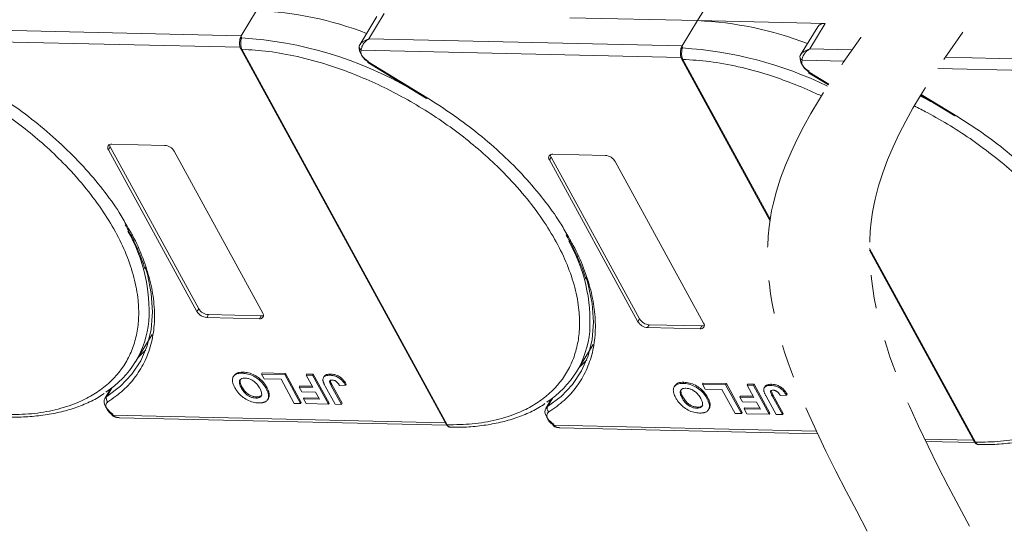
# Model space of a CAD drawing. Header units: millimetres. Extents: x -645 to 830, y -176 to 857.
# Tile 61 of 77: x 460 to 557, y 609 to 659. Entities that reach past the tile are written whole.
import ezdxf

# ---------------------------------------------------------------- set-up
doc = ezdxf.new("R2010")
doc.units = ezdxf.units.MM
doc.linetypes.add('PHANTOM2', pattern=[31.75, 15.875, -3.175, 3.175, -3.175, 3.175, -3.175])

msp = doc.modelspace()

# ---------------------------------------------------------------- linework, layer by layer
at = {"color": 7, "linetype": 'Continuous', "lineweight": 15}
for p, q in [((526.836, 659.406), (528.517, 662.168)), ((483.522, 660.4), (482.01, 657.914)), ((495.339, 659.8), (493.658, 657.037)), ((494.559, 657.626), (496.072, 660.112)), ((514.287, 659.694), (526.836, 659.406)), ((526.836, 659.406), (525.324, 656.92)), ((539.386, 659.118), (526.836, 659.406)), ((538.653, 658.806), (536.972, 656.043)), ((537.873, 656.632), (539.386, 659.118)), ((482.01, 657.914), (451.245, 658.62)), ((482.01, 657.914), (482.044, 657.716)), ((450.496, 657.516), (481.912, 656.796)), ((493.675, 657.065), (493.596, 656.869)), ((525.324, 656.92), (494.559, 657.626)), ((525.324, 656.92), (525.358, 656.723)), ((481.968, 656.655), (502.142, 619.779)), ((482.092, 656.596), (482.093, 656.594)), ((482.093, 656.594), (502.267, 619.719)), ((493.81, 656.523), (525.226, 655.802)), ((536.989, 656.071), (536.91, 655.875)), ((542.023, 656.537), (537.873, 656.632)), ((494.449, 655.291), (500.233, 651.772)), ((494.487, 655.353), (500.271, 651.834)), ((525.282, 655.661), (533.967, 639.786)), ((525.406, 655.602), (525.407, 655.6)), ((525.407, 655.6), (533.987, 639.918)), ((537.124, 655.529), (541.26, 655.434)), ((577.221, 655.208), (551.194, 655.805)), ((537.763, 654.297), (539.714, 653.11)), ((537.801, 654.359), (539.753, 653.171)), ((550.45, 654.702), (577.123, 654.09)), ((548.785, 652.095), (552.13, 650.06)), ((548.823, 652.157), (552.168, 650.122)), ((469.315, 647.281), (474.486, 647.162)), ((468.978, 646.728), (469.146, 647.004)), ((477.669, 630.843), (468.978, 646.728)), ((469.146, 647.004), (477.837, 631.119)), ((475.443, 646.58), (484.134, 630.694)), ((512.629, 646.287), (517.8, 646.168)), ((512.292, 645.734), (512.46, 646.011)), ((520.983, 629.849), (512.292, 645.734)), ((512.46, 646.011), (521.151, 630.125)), ((518.757, 645.586), (527.448, 629.7)), ((543.755, 637.036), (554.165, 618.008)), ((543.755, 636.866), (554.039, 618.068)), ((477.837, 631.119), (477.669, 630.843)), ((478.794, 630.537), (478.626, 630.26)), ((483.798, 630.142), (478.626, 630.26)), ((478.794, 630.537), (483.966, 630.418)), ((483.966, 630.418), (483.798, 630.142)), ((521.151, 630.125), (520.983, 629.849)), ((522.108, 629.543), (521.94, 629.267)), ((527.112, 629.148), (521.94, 629.267)), ((522.108, 629.543), (527.28, 629.424)), ((527.28, 629.424), (527.112, 629.148)), ((471.642, 625.916), (473.272, 628.596)), ((514.956, 624.923), (516.586, 627.602)), ((481.307, 624.554), (481.24, 624.444)), ((482.13, 624.782), (482.197, 624.892)), ((484.019, 624.703), (484.086, 624.813)), ((484.019, 624.703), (486.298, 624.65)), ((484.278, 624.23), (484.019, 624.703)), ((484.086, 624.813), (486.366, 624.761)), ((485.935, 624.192), (484.278, 624.23)), ((487.229, 621.828), (485.935, 624.192)), ((486.366, 624.761), (486.298, 624.65)), ((486.298, 624.65), (487.85, 621.814)), ((486.366, 624.761), (487.917, 621.924)), ((488.412, 624.602), (488.479, 624.712)), ((488.412, 624.602), (489.033, 624.588)), ((489.068, 623.402), (488.412, 624.602)), ((488.479, 624.712), (489.101, 624.698)), ((489.101, 624.698), (489.033, 624.588)), ((489.033, 624.588), (490.585, 621.751)), ((489.101, 624.698), (490.653, 621.861)), ((490.156, 624.461), (490.089, 624.35)), ((490.817, 624.695), (490.75, 624.584)), ((469.197, 623.272), (468.617, 622.319)), ((468.801, 622.503), (469.33, 623.371)), ((469.092, 623.196), (469.15, 623.195)), ((482.024, 623.338), (482.091, 623.449)), ((484.521, 623.419), (484.454, 623.309)), ((487.768, 623.544), (487.701, 623.433)), ((487.959, 622.96), (487.701, 623.433)), ((487.701, 623.433), (489.068, 623.402)), ((487.768, 623.544), (489.006, 623.515)), ((491.248, 621.736), (490.27, 623.524)), ((490.866, 623.557), (490.933, 623.668)), ((490.866, 623.557), (491.87, 621.721)), ((490.933, 623.668), (491.937, 621.832)), ((491.664, 623.593), (492.266, 623.616)), ((492.333, 623.726), (492.266, 623.616)), ((524.621, 623.561), (524.554, 623.45)), ((525.444, 623.788), (525.511, 623.898)), ((527.333, 623.709), (527.4, 623.819)), ((527.333, 623.709), (529.612, 623.656)), ((527.592, 623.236), (527.333, 623.709)), ((527.4, 623.819), (529.68, 623.767)), ((529.249, 623.198), (527.592, 623.236)), ((530.543, 620.834), (529.249, 623.198)), ((529.68, 623.767), (529.612, 623.656)), ((529.612, 623.656), (531.164, 620.82)), ((529.68, 623.767), (531.231, 620.93)), ((531.726, 623.608), (531.793, 623.718)), ((531.726, 623.608), (532.347, 623.594)), ((532.382, 622.408), (531.726, 623.608)), ((531.793, 623.718), (532.415, 623.704)), ((532.415, 623.704), (532.347, 623.594)), ((532.347, 623.594), (533.899, 620.757)), ((532.415, 623.704), (533.967, 620.867)), ((533.47, 623.467), (533.403, 623.356)), ((534.131, 623.701), (534.064, 623.59)), ((534.103, 623.005), (534.247, 622.674)), ((483.464, 622.345), (483.531, 622.456)), ((484.617, 622.206), (484.684, 622.316)), ((484.772, 622.702), (484.704, 622.591)), ((489.327, 622.929), (487.959, 622.96)), ((488.198, 622.385), (488.13, 622.274)), ((488.389, 621.801), (488.13, 622.274)), ((488.13, 622.274), (489.705, 622.238)), ((488.198, 622.385), (489.643, 622.351)), ((489.705, 622.238), (489.327, 622.929)), ((512.511, 622.278), (511.931, 621.325)), ((512.115, 621.509), (512.644, 622.378)), ((512.406, 622.202), (512.464, 622.201)), ((525.338, 622.344), (525.405, 622.455)), ((527.835, 622.426), (527.768, 622.315)), ((531.082, 622.55), (531.015, 622.439)), ((531.273, 621.966), (531.015, 622.439)), ((531.015, 622.439), (532.382, 622.408)), ((531.082, 622.55), (532.32, 622.521)), ((534.562, 620.742), (533.584, 622.53)), ((534.18, 622.564), (534.247, 622.674)), ((534.18, 622.564), (535.184, 620.727)), ((534.247, 622.674), (535.251, 620.838)), ((534.978, 622.6), (535.58, 622.622)), ((535.647, 622.732), (535.58, 622.622)), ((487.85, 621.814), (487.229, 621.828)), ((487.917, 621.924), (487.85, 621.814)), ((490.585, 621.751), (488.389, 621.801)), ((490.653, 621.861), (490.585, 621.751)), ((491.87, 621.721), (491.248, 621.736)), ((491.937, 621.832), (491.87, 621.721)), ((526.778, 621.351), (526.845, 621.462)), ((527.931, 621.212), (527.998, 621.322)), ((528.086, 621.708), (528.018, 621.597)), ((532.641, 621.935), (531.273, 621.966)), ((531.512, 621.391), (531.444, 621.28)), ((531.703, 620.807), (531.444, 621.28)), ((531.444, 621.28), (533.019, 621.244)), ((531.512, 621.391), (532.957, 621.357)), ((533.019, 621.244), (532.641, 621.935)), ((502.066, 619.919), (469.39, 620.669)), ((470.014, 620.422), (502.209, 619.683)), ((531.164, 620.82), (530.543, 620.834)), ((531.231, 620.93), (531.164, 620.82)), ((533.899, 620.757), (531.703, 620.807)), ((533.967, 620.867), (533.899, 620.757)), ((535.184, 620.727), (534.562, 620.742)), ((535.251, 620.838), (535.184, 620.727)), ((502.267, 619.719), (502.268, 619.718)), ((538.526, 619.082), (512.704, 619.675)), ((513.328, 619.428), (538.636, 618.848)), ((553.963, 618.207), (549.161, 618.317)), ((549.274, 618.083), (554.107, 617.972)), ((554.165, 618.008), (554.166, 618.006))]:
    msp.add_line(p, q, dxfattribs=at)
at = {"color": 7, "linetype": 'Continuous', "lineweight": 15, "flags": 128}
for points in [[(494.487, 655.353), (494.467, 655.32), (494.455, 655.299), (494.449, 655.291), (494.449, 655.291)], [(537.801, 654.359), (537.781, 654.326), (537.769, 654.305), (537.763, 654.297), (537.763, 654.297)], [(500.271, 651.834), (500.251, 651.801), (500.238, 651.78), (500.233, 651.772), (500.233, 651.772)], [(552.168, 650.122), (552.148, 650.089), (552.135, 650.069), (552.13, 650.06), (552.13, 650.06)], [(472.596, 635.2), (472.799, 634.497), (473.182, 632.615), (473.308, 630.807), (473.177, 629.092), (472.79, 627.488), (472.151, 626.012), (471.266, 624.68), (470.146, 623.506), (468.801, 622.503)], [(515.91, 634.206), (516.113, 633.503), (516.496, 631.621), (516.622, 629.813), (516.491, 628.098), (516.104, 626.494), (515.465, 625.018), (514.58, 623.686), (513.46, 622.513), (512.115, 621.509)], [(471.891, 626.326), (471.932, 626.363), (472.645, 627.085)], [(515.205, 625.332), (515.246, 625.37), (515.959, 626.091)], [(469.42, 620.761), (469.139, 620.972), (468.9, 621.209), (468.714, 621.461), (468.592, 621.714), (468.538, 621.957), (468.556, 622.176), (468.617, 622.319)], [(468.617, 622.319), (468.646, 622.361), (468.801, 622.503)], [(512.734, 619.767), (512.453, 619.978), (512.214, 620.216), (512.028, 620.467), (511.906, 620.72), (511.852, 620.963), (511.87, 621.182), (511.931, 621.325)], [(511.931, 621.325), (511.96, 621.367), (512.115, 621.509)], [(469.39, 620.669), (469.366, 620.638), (469.35, 620.619), (469.342, 620.613), (469.342, 620.62), (469.35, 620.639), (469.367, 620.669), (469.39, 620.711), (469.42, 620.761)], [(512.704, 619.675), (512.68, 619.644), (512.664, 619.625), (512.656, 619.619), (512.656, 619.626), (512.664, 619.645), (512.681, 619.676), (512.704, 619.717), (512.734, 619.767)]]:
    msp.add_lwpolyline(points, dxfattribs=at)
at = {"color": 7, "linetype": 'Continuous', "lineweight": 15}
for centre, radius, start, end in [((482.103, 626.329), 34.1, 68.97091, 87.61491), ((525.417, 625.335), 34.1, 68.97091, 87.61491), ((539.281, 658.346), 0.779, 82.29579, 143.75946), ((482.114, 657.476), 0.251, 106.23049, 154.5199), ((479.677, 619.666), 38.124, 60.09182, 86.44113), ((493.865, 656.854), 0.27, 148.89078, 176.84469), ((493.986, 656.871), 0.39, 180.29447, 243.27622), ((495.133, 656.847), 1.534, 177.9781, 247.11934), ((482.08, 656.732), 0.136, 213.6444, 275.03728), ((482.083, 656.733), 0.139, 214.37766, 274.3082), ((525.428, 656.482), 0.251, 106.23049, 154.5199), ((522.991, 618.672), 38.124, 64.1283, 86.44113), ((537.179, 655.86), 0.27, 148.89078, 176.84469), ((537.3, 655.877), 0.39, 180.29447, 243.27622), ((538.447, 655.853), 1.534, 177.9781, 247.11934), ((525.394, 655.738), 0.136, 213.6444, 275.03728), ((525.397, 655.74), 0.139, 214.37766, 274.3082), ((531.574, 617.955), 38.124, 60.09182, 63.26), ((469.251, 646.941), 0.346, 79.47957, 217.89689), ((469.58, 647.263), 0.505, 182.97477, 210.78742), ((474.403, 645.948), 1.217, 31.28833, 86.07738), ((512.565, 645.947), 0.346, 79.47957, 217.89689), ((512.894, 646.269), 0.505, 182.97477, 210.78742), ((517.717, 644.954), 1.217, 31.28833, 86.07738), ((456.978, 630.841), 15.993, 356.58108, 29.61611), ((500.292, 629.848), 15.993, 356.58108, 29.61611), ((478.71, 631.475), 1.217, 211.28833, 266.07738), ((478.878, 631.751), 1.217, 211.28833, 266.07738), ((463.697, 630.751), 9.286, 302.73279, 354.66622), ((483.861, 630.482), 0.346, 259.47957, 37.89689), ((483.996, 630.922), 0.505, 266.58142, 294.38722), ((522.024, 630.481), 1.217, 211.28833, 266.07738), ((522.192, 630.757), 1.217, 211.28833, 266.07738), ((507.011, 629.757), 9.286, 302.73279, 354.66622), ((527.175, 629.488), 0.346, 259.47957, 37.89689), ((527.31, 629.928), 0.505, 266.58142, 294.38722), ((469.194, 622.317), 0.435, 154.63164, 231.84459), ((512.508, 621.323), 0.435, 154.63164, 231.84459), ((502.257, 619.858), 0.139, 214.37766, 274.3082), ((502.258, 619.857), 0.14, 214.42362, 274.2689), ((554.154, 618.147), 0.139, 214.37766, 274.3082), ((554.155, 618.145), 0.14, 214.42362, 274.2689)]:
    msp.add_arc(centre, radius, start, end, dxfattribs=at)
at = {"color": 3, "linetype": 'PHANTOM2', "lineweight": 9, "ltscale": 1.030123}
for points in [[(545.796, 711.223), (555.311, 680.409), (534.013, 640.079), (543.529, 609.266)], [(555.824, 711.733), (565.34, 680.92), (544.042, 640.59), (553.557, 609.776)]]:
    msp.add_spline(points, degree=3, dxfattribs=at)
at = {"color": 7, "linetype": 'Continuous', "lineweight": 15}
for points in [[(481.887, 657.584), (481.902, 657.645), (481.931, 657.768), (481.984, 657.865), (482.01, 657.914)], [(525.201, 656.59), (525.216, 656.651), (525.245, 656.774), (525.298, 656.871), (525.324, 656.92)], [(493.81, 656.523), (493.786, 656.44), (493.736, 656.274), (493.828, 656.065), (493.874, 655.961)], [(493.874, 655.961), (493.949, 655.848), (494.099, 655.622), (494.358, 655.442), (494.487, 655.353)], [(537.124, 655.529), (537.1, 655.446), (537.05, 655.28), (537.142, 655.071), (537.188, 654.967)], [(537.188, 654.967), (537.263, 654.854), (537.413, 654.628), (537.672, 654.449), (537.801, 654.359)], [(468.832, 621.242), (468.901, 621.137), (469.038, 620.927), (469.273, 620.755), (469.39, 620.669)], [(512.146, 620.248), (512.215, 620.143), (512.352, 619.933), (512.587, 619.761), (512.704, 619.675)]]:
    msp.add_open_spline(points, degree=3, dxfattribs=at)
for points, knots in [([(438.779, 657.588), (439.647, 657.535), (441.408, 657.426), (444.24, 656.905), (446.969, 656.167), (449.528, 655.264), (451.876, 654.27), (454.207, 653.114), (457.256, 651.368), (460.133, 649.361), (462.737, 647.172), (464.696, 645.305), (466.59, 643.213), (468.311, 640.934), (469.702, 638.672), (470.782, 636.418), (471.542, 634.161), (471.919, 632.104), (471.978, 630.281), (471.795, 628.692), (471.373, 627.199), (470.49, 625.365), (469.146, 623.813), (467.401, 622.596), (465.776, 621.79), (463.795, 621.16), (461.469, 620.758), (459.783, 620.728), (458.953, 620.713)], [0, 0, 0, 0, 0.038862, 0.078912, 0.120068, 0.152227, 0.184382, 0.217215, 0.250043, 0.315618, 0.347778, 0.379932, 0.421093, 0.461142, 0.5, 0.538863, 0.578912, 0.620068, 0.652227, 0.684382, 0.717215, 0.750043, 0.815618, 0.847778, 0.879932, 0.921093, 0.96114, 1, 1, 1, 1]), ([(481.866, 657.42), (481.857, 657.297), (481.842, 657.106), (481.885, 656.836), (481.939, 656.717), (481.967, 656.656)], [0, 0, 0, 0, 0.472653, 0.733055, 1, 1, 1, 1]), ([(481.868, 657.344), (481.869, 657.409), (481.87, 657.49), (481.884, 657.567), (481.887, 657.584)], [0, 0, 0, 0, 0.789595, 1, 1, 1, 1]), ([(482.044, 657.716), (482.037, 657.683), (482.021, 657.611), (481.994, 657.477), (481.974, 657.323), (481.966, 657.139), (481.979, 656.948), (482.021, 656.752), (482.067, 656.651), (482.092, 656.596)], [0, 0, 0, 0, 0.1119973, 0.2448439, 0.3691679, 0.5008987, 0.6875333, 0.8281382, 1, 1, 1, 1]), ([(493.634, 656.993), (493.67, 657.051), (493.748, 657.177), (494.039, 657.427), (494.355, 657.548), (494.559, 657.626)], [0, 0, 0, 0, 0.227063, 0.501587, 1, 1, 1, 1]), ([(494.559, 657.626), (494.453, 657.552), (494.242, 657.405), (493.997, 657.107), (493.834, 656.789), (493.818, 656.608), (493.81, 656.523)], [0, 0, 0, 0, 0.251519, 0.501784, 0.765632, 1, 1, 1, 1]), ([(482.093, 656.594), (482.961, 656.541), (484.722, 656.432), (487.554, 655.911), (490.283, 655.173), (492.842, 654.271), (495.19, 653.276), (497.521, 652.12), (500.57, 650.374), (503.447, 648.367), (506.051, 646.178), (508.01, 644.311), (509.904, 642.219), (511.625, 639.94), (513.016, 637.679), (514.096, 635.424), (514.856, 633.167), (515.233, 631.11), (515.292, 629.287), (515.109, 627.698), (514.687, 626.205), (513.804, 624.371), (512.46, 622.819), (510.715, 621.603), (509.09, 620.796), (507.109, 620.166), (504.783, 619.764), (503.097, 619.734), (502.267, 619.719)], [0, 0, 0, 0, 0.038862, 0.078912, 0.120068, 0.152227, 0.184382, 0.217215, 0.250043, 0.315618, 0.347778, 0.379932, 0.421093, 0.461142, 0.5, 0.538863, 0.578912, 0.620068, 0.652227, 0.684382, 0.717215, 0.750043, 0.815618, 0.847778, 0.879932, 0.921093, 0.96114, 1, 1, 1, 1]), ([(525.18, 656.426), (525.171, 656.303), (525.156, 656.112), (525.199, 655.843), (525.253, 655.723), (525.281, 655.662)], [0, 0, 0, 0, 0.472653, 0.733055, 1, 1, 1, 1]), ([(525.182, 656.35), (525.183, 656.415), (525.184, 656.496), (525.198, 656.573), (525.201, 656.59)], [0, 0, 0, 0, 0.789595, 1, 1, 1, 1]), ([(525.358, 656.723), (525.351, 656.69), (525.335, 656.617), (525.308, 656.483), (525.288, 656.33), (525.28, 656.146), (525.293, 655.954), (525.335, 655.758), (525.381, 655.658), (525.406, 655.602)], [0, 0, 0, 0, 0.111997, 0.244844, 0.369168, 0.500899, 0.687533, 0.828138, 1, 1, 1, 1]), ([(536.948, 656), (536.984, 656.057), (537.062, 656.183), (537.353, 656.434), (537.669, 656.554), (537.873, 656.632)], [0, 0, 0, 0, 0.227063, 0.501587, 1, 1, 1, 1]), ([(537.873, 656.632), (537.767, 656.558), (537.556, 656.412), (537.311, 656.114), (537.148, 655.795), (537.132, 655.614), (537.124, 655.529)], [0, 0, 0, 0, 0.251519, 0.501784, 0.765632, 1, 1, 1, 1]), ([(525.407, 655.6), (526.275, 655.547), (528.036, 655.438), (530.868, 654.917), (533.597, 654.179), (536.156, 653.277), (537.891, 652.542), (538.841, 652.098), (539.02, 652.013)], [0, 0, 0, 0, 0.038862, 0.078912, 0.1200677, 0.1522272, 0.1843815, 0.1918592, 0.1918592, 0.1918592, 0.1918592]), ([(456.957, 652.828), (457.834, 652.271), (459.59, 651.157), (462.072, 649.27), (464.41, 647.243), (466.557, 645.084), (468.446, 642.847), (469.869, 640.898), (470.539, 639.706), (470.78, 639.277)], [0, 0, 0, 0, 0.149567, 0.299144, 0.452293, 0.606501, 0.760709, 0.913858, 1, 1, 1, 1]), ([(500.271, 651.834), (501.148, 651.277), (502.904, 650.163), (505.386, 648.276), (507.724, 646.249), (509.871, 644.09), (511.76, 641.853), (513.183, 639.904), (513.853, 638.713), (514.094, 638.284)], [0, 0, 0, 0, 0.149567, 0.299144, 0.452293, 0.606501, 0.760709, 0.913858, 1, 1, 1, 1]), ([(548.15, 651.03), (548.572, 650.822), (549.77, 650.207), (552.467, 648.662), (555.344, 646.655), (557.948, 644.466), (559.908, 642.6), (561.801, 640.508), (563.522, 638.229), (564.913, 635.967), (565.993, 633.712), (566.754, 631.455), (567.13, 629.398), (567.189, 627.575), (567.006, 625.987), (566.585, 624.494), (565.701, 622.659), (564.358, 621.107), (562.612, 619.891), (560.988, 619.084), (559.006, 618.455), (556.68, 618.052), (554.995, 618.022), (554.165, 618.008)], [0.1995029, 0.1995029, 0.1995029, 0.1995029, 0.2172151, 0.2500433, 0.3156185, 0.347778, 0.3799323, 0.4210926, 0.4611415, 0.5, 0.5388632, 0.578912, 0.6200677, 0.6522272, 0.6843815, 0.7172151, 0.7500433, 0.8156185, 0.847778, 0.8799323, 0.9210926, 0.9611404, 1, 1, 1, 1]), ([(552.168, 650.122), (553.046, 649.565), (554.801, 648.451), (557.284, 646.564), (559.621, 644.538), (561.769, 642.378), (563.658, 640.141), (565.08, 638.193), (565.75, 637.001), (565.991, 636.572)], [0, 0, 0, 0, 0.149567, 0.299144, 0.452293, 0.606501, 0.760709, 0.913858, 1, 1, 1, 1]), ([(470.78, 639.277), (470.969, 638.962), (471.605, 637.901), (472.377, 636.104), (473.094, 633.921), (473.476, 631.793), (473.538, 629.743), (473.258, 627.805), (472.642, 626.025), (471.701, 624.449), (470.485, 623.07), (469.445, 622.34), (468.925, 621.975)], [0, 0, 0, 0, 0.044474, 0.14937, 0.254252, 0.359148, 0.466545, 0.574685, 0.682825, 0.790222, 0.895108, 1, 1, 1, 1]), ([(470.625, 639.355), (470.831, 638.995), (471.337, 638.11), (471.96, 636.71), (472.397, 635.622), (472.545, 635.07), (472.557, 635.024)], [0, 0, 0, 0, 0.246456, 0.605605, 0.966644, 1, 1, 1, 1]), ([(514.094, 638.284), (514.283, 637.968), (514.919, 636.907), (515.691, 635.11), (516.408, 632.927), (516.79, 630.799), (516.852, 628.749), (516.572, 626.811), (515.956, 625.031), (515.015, 623.455), (513.799, 622.076), (512.759, 621.346), (512.239, 620.981)], [0, 0, 0, 0, 0.044474, 0.14937, 0.254252, 0.359148, 0.466545, 0.574685, 0.682825, 0.790222, 0.895108, 1, 1, 1, 1]), ([(513.939, 638.362), (514.145, 638.001), (514.651, 637.116), (515.274, 635.716), (515.711, 634.628), (515.859, 634.077), (515.871, 634.03)], [0, 0, 0, 0, 0.246456, 0.605605, 0.966644, 1, 1, 1, 1]), ([(481.395, 623.366), (481.356, 623.442), (481.237, 623.67), (481.13, 624.031), (481.178, 624.401), (481.404, 624.657), (481.748, 624.775), (482.014, 624.78), (482.13, 624.782)], [0, 0, 0, 0, 0.101888, 0.307343, 0.492963, 0.678647, 0.860791, 1, 1, 1, 1]), ([(481.32, 624.545), (481.372, 624.619), (481.486, 624.783), (481.817, 624.884), (482.082, 624.89), (482.197, 624.892)], [0, 0, 0, 0, 0.315977, 0.703684, 1, 1, 1, 1]), ([(482.024, 623.338), (481.985, 623.414), (481.876, 623.627), (481.805, 623.921), (481.898, 624.154), (482.07, 624.279), (482.258, 624.309), (482.369, 624.309), (482.39, 624.309)], [0, 0, 0, 0, 0.15859, 0.447239, 0.620381, 0.793575, 0.961295, 1, 1, 1, 1]), ([(482.091, 623.449), (482.053, 623.524), (481.945, 623.736), (481.864, 624.021), (481.941, 624.168), (481.966, 624.216)], [0, 0, 0, 0, 0.271027, 0.764321, 1, 1, 1, 1]), ([(482.13, 624.782), (482.217, 624.777), (482.483, 624.764), (482.969, 624.646), (483.522, 624.359), (484.017, 623.95), (484.296, 623.587), (484.426, 623.359), (484.454, 623.309)], [0, 0, 0, 0, 0.102171, 0.30922, 0.51365, 0.692275, 0.932413, 1, 1, 1, 1]), ([(482.197, 624.892), (482.285, 624.888), (482.55, 624.874), (483.036, 624.756), (483.589, 624.47), (484.085, 624.061), (484.363, 623.697), (484.493, 623.469), (484.521, 623.419)], [0, 0, 0, 0, 0.102171, 0.30922, 0.51365, 0.692275, 0.932413, 1, 1, 1, 1]), ([(482.39, 624.309), (482.48, 624.302), (482.66, 624.287), (482.962, 624.179), (483.265, 624.003), (483.579, 623.72), (483.748, 623.474), (483.834, 623.32), (483.843, 623.304)], [0, 0, 0, 0, 0.1597099, 0.3204292, 0.4910735, 0.6770503, 0.9662903, 1, 1, 1, 1]), ([(490.046, 624.062), (490.042, 624.131), (490.034, 624.271), (490.137, 624.438), (490.36, 624.573), (490.603, 624.58), (490.75, 624.584)], [0, 0, 0, 0, 0.20646, 0.413515, 0.645211, 1, 1, 1, 1]), ([(490.27, 623.524), (490.25, 623.562), (490.209, 623.637), (490.159, 623.739), (490.119, 623.829), (490.089, 623.907), (490.061, 623.986), (490.051, 624.036), (490.046, 624.062)], [0, 0, 0, 0, 0.20827, 0.416707, 0.561481, 0.706573, 0.852825, 1, 1, 1, 1]), ([(490.167, 624.454), (490.18, 624.482), (490.224, 624.572), (490.433, 624.68), (490.672, 624.689), (490.817, 624.695)], [0, 0, 0, 0, 0.148382, 0.484821, 1, 1, 1, 1]), ([(490.866, 623.557), (490.826, 623.633), (490.757, 623.764), (490.703, 623.921), (490.705, 624.022), (490.752, 624.075), (490.839, 624.11), (490.919, 624.111), (490.969, 624.112)], [0, 0, 0, 0, 0.292027, 0.504854, 0.613905, 0.723685, 0.829816, 1, 1, 1, 1]), ([(490.75, 624.584), (490.838, 624.579), (491.039, 624.567), (491.381, 624.469), (491.714, 624.279), (492.036, 623.987), (492.176, 623.762), (492.266, 623.616)], [0, 0, 0, 0, 0.155292, 0.353145, 0.543243, 0.704067, 1, 1, 1, 1]), ([(490.78, 624.036), (490.78, 624.029), (490.786, 623.916), (490.862, 623.788), (490.933, 623.668)], [0, 0, 0, 0, 0.057952, 1, 1, 1, 1]), ([(490.817, 624.695), (490.906, 624.689), (491.106, 624.678), (491.448, 624.579), (491.781, 624.389), (492.103, 624.098), (492.243, 623.872), (492.333, 623.726)], [0, 0, 0, 0, 0.155292, 0.353145, 0.543243, 0.704067, 1, 1, 1, 1]), ([(490.969, 624.112), (490.996, 624.111), (491.051, 624.108), (491.132, 624.088), (491.207, 624.061), (491.271, 624.029), (491.332, 623.991), (491.368, 623.963), (491.387, 623.948)], [0, 0, 0, 0, 0.202387, 0.410907, 0.557829, 0.709472, 0.853224, 1, 1, 1, 1]), ([(491.387, 623.948), (491.411, 623.927), (491.459, 623.884), (491.512, 623.819), (491.557, 623.759), (491.595, 623.704), (491.631, 623.649), (491.653, 623.612), (491.664, 623.593)], [0, 0, 0, 0, 0.193806, 0.393127, 0.544069, 0.695412, 0.847613, 1, 1, 1, 1]), ([(483.731, 621.872), (483.643, 621.877), (483.378, 621.89), (482.894, 622.011), (482.343, 622.296), (481.847, 622.704), (481.56, 623.075), (481.427, 623.31), (481.395, 623.366)], [0, 0, 0, 0, 0.101398, 0.306996, 0.506144, 0.685262, 0.924557, 1, 1, 1, 1]), ([(483.464, 622.345), (483.375, 622.352), (483.195, 622.365), (482.894, 622.467), (482.604, 622.635), (482.307, 622.9), (482.133, 623.145), (482.041, 623.307), (482.024, 623.338)], [0, 0, 0, 0, 0.1602922, 0.3219224, 0.4907614, 0.6575692, 0.9338827, 1, 1, 1, 1]), ([(483.531, 622.456), (483.442, 622.462), (483.262, 622.476), (482.961, 622.578), (482.671, 622.745), (482.374, 623.011), (482.2, 623.255), (482.109, 623.417), (482.091, 623.449)], [0, 0, 0, 0, 0.160292, 0.321922, 0.490761, 0.657569, 0.933883, 1, 1, 1, 1]), ([(483.843, 623.304), (483.882, 623.229), (483.98, 623.038), (484.052, 622.768), (483.997, 622.537), (483.844, 622.398), (483.647, 622.347), (483.511, 622.346), (483.464, 622.345)], [0, 0, 0, 0, 0.158617, 0.400864, 0.573059, 0.745486, 0.912985, 1, 1, 1, 1]), ([(484.454, 623.309), (484.475, 623.271), (484.515, 623.195), (484.57, 623.078), (484.62, 622.957), (484.662, 622.833), (484.693, 622.71), (484.701, 622.631), (484.704, 622.591)], [0, 0, 0, 0, 0.15395, 0.308181, 0.478699, 0.649961, 0.824203, 1, 1, 1, 1]), ([(484.521, 623.419), (484.542, 623.382), (484.583, 623.306), (484.637, 623.189), (484.688, 623.068), (484.729, 622.944), (484.76, 622.82), (484.768, 622.741), (484.772, 622.702)], [0, 0, 0, 0, 0.15395, 0.308181, 0.478699, 0.649961, 0.824203, 1, 1, 1, 1]), ([(524.709, 622.372), (524.67, 622.448), (524.551, 622.676), (524.444, 623.037), (524.492, 623.407), (524.718, 623.663), (525.062, 623.781), (525.328, 623.786), (525.444, 623.788)], [0, 0, 0, 0, 0.101888, 0.307343, 0.492963, 0.678647, 0.860791, 1, 1, 1, 1]), ([(524.634, 623.551), (524.686, 623.625), (524.8, 623.789), (525.131, 623.891), (525.396, 623.896), (525.511, 623.898)], [0, 0, 0, 0, 0.315977, 0.703684, 1, 1, 1, 1]), ([(525.338, 622.344), (525.299, 622.42), (525.19, 622.633), (525.119, 622.927), (525.212, 623.16), (525.384, 623.285), (525.572, 623.315), (525.683, 623.315), (525.704, 623.315)], [0, 0, 0, 0, 0.15859, 0.447239, 0.620381, 0.793575, 0.961295, 1, 1, 1, 1]), ([(525.405, 622.455), (525.367, 622.53), (525.259, 622.742), (525.178, 623.028), (525.255, 623.174), (525.28, 623.222)], [0, 0, 0, 0, 0.271027, 0.764321, 1, 1, 1, 1]), ([(525.444, 623.788), (525.531, 623.783), (525.797, 623.77), (526.283, 623.652), (526.836, 623.365), (527.331, 622.956), (527.61, 622.593), (527.74, 622.365), (527.768, 622.315)], [0, 0, 0, 0, 0.102171, 0.30922, 0.51365, 0.692275, 0.932413, 1, 1, 1, 1]), ([(525.511, 623.898), (525.599, 623.894), (525.864, 623.88), (526.35, 623.762), (526.903, 623.476), (527.399, 623.067), (527.677, 622.703), (527.807, 622.476), (527.835, 622.426)], [0, 0, 0, 0, 0.102171, 0.30922, 0.51365, 0.692275, 0.932413, 1, 1, 1, 1]), ([(525.704, 623.315), (525.794, 623.308), (525.974, 623.293), (526.276, 623.185), (526.579, 623.01), (526.893, 622.726), (527.062, 622.48), (527.148, 622.327), (527.157, 622.311)], [0, 0, 0, 0, 0.15971, 0.320429, 0.491074, 0.67705, 0.96629, 1, 1, 1, 1]), ([(533.36, 623.068), (533.356, 623.137), (533.348, 623.277), (533.451, 623.444), (533.674, 623.579), (533.917, 623.586), (534.064, 623.59)], [0, 0, 0, 0, 0.20646, 0.413515, 0.645211, 1, 1, 1, 1]), ([(533.584, 622.53), (533.564, 622.568), (533.523, 622.644), (533.473, 622.745), (533.433, 622.835), (533.403, 622.913), (533.375, 622.992), (533.365, 623.042), (533.36, 623.068)], [0, 0, 0, 0, 0.2082698, 0.416707, 0.5614806, 0.7065734, 0.8528245, 1, 1, 1, 1]), ([(533.481, 623.461), (533.494, 623.488), (533.538, 623.578), (533.747, 623.686), (533.986, 623.695), (534.131, 623.701)], [0, 0, 0, 0, 0.148382, 0.484821, 1, 1, 1, 1]), ([(534.18, 622.564), (534.14, 622.639), (534.071, 622.77), (534.017, 622.928), (534.019, 623.028), (534.066, 623.081), (534.153, 623.116), (534.233, 623.117), (534.283, 623.118)], [0, 0, 0, 0, 0.292027, 0.504854, 0.613905, 0.723685, 0.829816, 1, 1, 1, 1]), ([(534.064, 623.59), (534.152, 623.585), (534.353, 623.573), (534.695, 623.475), (535.028, 623.285), (535.35, 622.993), (535.49, 622.768), (535.58, 622.622)], [0, 0, 0, 0, 0.155292, 0.353145, 0.543243, 0.704067, 1, 1, 1, 1]), ([(534.131, 623.701), (534.22, 623.696), (534.42, 623.684), (534.762, 623.586), (535.095, 623.395), (535.417, 623.104), (535.557, 622.878), (535.647, 622.732)], [0, 0, 0, 0, 0.155292, 0.353145, 0.543243, 0.704067, 1, 1, 1, 1]), ([(534.283, 623.118), (534.31, 623.117), (534.365, 623.114), (534.446, 623.094), (534.521, 623.067), (534.585, 623.035), (534.646, 622.997), (534.682, 622.969), (534.701, 622.954)], [0, 0, 0, 0, 0.202387, 0.410907, 0.557829, 0.709472, 0.853224, 1, 1, 1, 1]), ([(459.262, 620.49), (459.57, 620.483), (460.482, 620.461), (461.926, 620.57), (463.584, 620.81), (465.153, 621.193), (466.615, 621.721), (467.755, 622.254), (468.348, 622.66), (468.543, 622.793)], [0, 0, 0, 0, 0.083579, 0.248214, 0.413815, 0.580411, 0.748174, 0.91744, 1, 1, 1, 1]), ([(484.043, 622.655), (484, 622.605), (483.914, 622.505), (483.713, 622.458), (483.578, 622.456), (483.531, 622.456)], [0, 0, 0, 0, 0.398189, 0.794249, 1, 1, 1, 1]), ([(484.704, 622.591), (484.703, 622.524), (484.7, 622.39), (484.616, 622.173), (484.487, 622.034), (484.365, 621.975), (484.351, 621.968)], [0, 0, 0, 0, 0.250896, 0.502166, 0.940512, 1, 1, 1, 1]), ([(484.772, 622.702), (484.768, 622.636), (484.762, 622.504), (484.734, 622.37), (484.685, 622.323), (484.681, 622.319)], [0, 0, 0, 0, 0.478395, 0.957504, 1, 1, 1, 1]), ([(527.045, 620.878), (526.957, 620.883), (526.692, 620.897), (526.208, 621.017), (525.657, 621.302), (525.161, 621.71), (524.874, 622.081), (524.741, 622.316), (524.709, 622.372)], [0, 0, 0, 0, 0.101398, 0.306996, 0.506144, 0.685262, 0.924557, 1, 1, 1, 1]), ([(526.778, 621.351), (526.689, 621.358), (526.509, 621.372), (526.208, 621.473), (525.918, 621.641), (525.621, 621.906), (525.447, 622.151), (525.355, 622.313), (525.338, 622.344)], [0, 0, 0, 0, 0.160292, 0.321922, 0.490761, 0.657569, 0.933883, 1, 1, 1, 1]), ([(526.845, 621.462), (526.756, 621.469), (526.576, 621.482), (526.275, 621.584), (525.985, 621.751), (525.688, 622.017), (525.514, 622.261), (525.423, 622.424), (525.405, 622.455)], [0, 0, 0, 0, 0.160292, 0.321922, 0.490761, 0.657569, 0.933883, 1, 1, 1, 1]), ([(527.157, 622.311), (527.196, 622.235), (527.294, 622.044), (527.366, 621.774), (527.311, 621.543), (527.158, 621.404), (526.961, 621.353), (526.825, 621.352), (526.778, 621.351)], [0, 0, 0, 0, 0.1586166, 0.4008637, 0.5730594, 0.7454856, 0.9129852, 1, 1, 1, 1]), ([(527.768, 622.315), (527.789, 622.277), (527.829, 622.201), (527.884, 622.084), (527.934, 621.964), (527.976, 621.839), (528.007, 621.716), (528.015, 621.637), (528.018, 621.597)], [0, 0, 0, 0, 0.15395, 0.308181, 0.478699, 0.649961, 0.824203, 1, 1, 1, 1]), ([(527.835, 622.426), (527.856, 622.388), (527.897, 622.312), (527.951, 622.195), (528.002, 622.074), (528.043, 621.95), (528.074, 621.827), (528.082, 621.747), (528.086, 621.708)], [0, 0, 0, 0, 0.15395, 0.308181, 0.478699, 0.649961, 0.824203, 1, 1, 1, 1]), ([(534.701, 622.954), (534.725, 622.933), (534.773, 622.89), (534.826, 622.825), (534.871, 622.765), (534.909, 622.71), (534.945, 622.655), (534.967, 622.618), (534.978, 622.6)], [0, 0, 0, 0, 0.1938055, 0.3931273, 0.5440688, 0.6954121, 0.8476129, 1, 1, 1, 1]), ([(468.925, 621.975), (468.877, 621.935), (468.778, 621.856), (468.719, 621.676), (468.729, 621.467), (468.798, 621.316), (468.832, 621.242)], [0, 0, 0, 0, 0.245513, 0.5, 0.754487, 1, 1, 1, 1]), ([(484.351, 621.968), (484.319, 621.955), (484.254, 621.928), (484.15, 621.904), (484.047, 621.886), (483.946, 621.876), (483.84, 621.871), (483.767, 621.872), (483.731, 621.872)], [0, 0, 0, 0, 0.185429, 0.37219, 0.527708, 0.683877, 0.841678, 1, 1, 1, 1]), ([(502.576, 619.496), (502.884, 619.489), (503.796, 619.467), (505.24, 619.576), (506.898, 619.816), (508.467, 620.199), (509.929, 620.728), (511.069, 621.26), (511.662, 621.666), (511.857, 621.799)], [0, 0, 0, 0, 0.083579, 0.248214, 0.413815, 0.580411, 0.748174, 0.91744, 1, 1, 1, 1]), ([(527.357, 621.661), (527.314, 621.611), (527.228, 621.511), (527.027, 621.464), (526.892, 621.462), (526.845, 621.462)], [0, 0, 0, 0, 0.398189, 0.794249, 1, 1, 1, 1]), ([(528.018, 621.597), (528.017, 621.53), (528.014, 621.396), (527.93, 621.179), (527.801, 621.04), (527.679, 620.981), (527.665, 620.974)], [0, 0, 0, 0, 0.250896, 0.502166, 0.940512, 1, 1, 1, 1]), ([(528.086, 621.708), (528.082, 621.642), (528.076, 621.51), (528.048, 621.376), (527.999, 621.329), (527.995, 621.325)], [0, 0, 0, 0, 0.478395, 0.957504, 1, 1, 1, 1]), ([(469.341, 620.613), (469.454, 620.555), (469.666, 620.447), (469.902, 620.43), (470.013, 620.422)], [0, 0, 0, 0, 0.529898, 1, 1, 1, 1]), ([(469.39, 620.669), (469.481, 620.598), (469.666, 620.456), (469.898, 620.437), (470.015, 620.428)], [0, 0, 0, 0, 0.493587, 1, 1, 1, 1]), ([(512.239, 620.981), (512.191, 620.942), (512.092, 620.862), (512.033, 620.682), (512.043, 620.473), (512.112, 620.322), (512.146, 620.248)], [0, 0, 0, 0, 0.2455128, 0.5, 0.7544872, 1, 1, 1, 1]), ([(527.665, 620.974), (527.633, 620.961), (527.568, 620.934), (527.464, 620.91), (527.361, 620.892), (527.26, 620.882), (527.154, 620.877), (527.081, 620.878), (527.045, 620.878)], [0, 0, 0, 0, 0.185429, 0.37219, 0.527708, 0.683877, 0.841678, 1, 1, 1, 1]), ([(554.474, 617.785), (554.781, 617.777), (555.694, 617.756), (557.137, 617.864), (558.796, 618.104), (560.364, 618.488), (561.827, 619.016), (562.966, 619.548), (563.559, 619.955), (563.754, 620.088)], [0, 0, 0, 0, 0.083579, 0.248214, 0.413815, 0.580411, 0.748174, 0.91744, 1, 1, 1, 1]), ([(502.143, 619.778), (502.17, 619.735), (502.225, 619.65), (502.336, 619.556), (502.46, 619.493), (502.543, 619.484), (502.585, 619.48)], [0, 0, 0, 0, 0.242484, 0.492478, 0.746362, 1, 1, 1, 1]), ([(502.268, 619.718), (502.299, 619.67), (502.355, 619.585), (502.462, 619.502), (502.535, 619.489), (502.575, 619.483)], [0, 0, 0, 0, 0.35488, 0.645234, 1, 1, 1, 1]), ([(512.655, 619.619), (512.768, 619.562), (512.98, 619.453), (513.216, 619.436), (513.327, 619.428)], [0, 0, 0, 0, 0.529898, 1, 1, 1, 1]), ([(512.704, 619.675), (512.795, 619.604), (512.98, 619.462), (513.212, 619.443), (513.329, 619.434)], [0, 0, 0, 0, 0.493587, 1, 1, 1, 1]), ([(554.04, 618.066), (554.067, 618.024), (554.122, 617.938), (554.233, 617.844), (554.357, 617.781), (554.44, 617.772), (554.482, 617.768)], [0, 0, 0, 0, 0.2424843, 0.4924778, 0.7463616, 1, 1, 1, 1]), ([(554.166, 618.006), (554.196, 617.959), (554.252, 617.873), (554.359, 617.79), (554.432, 617.778), (554.472, 617.771)], [0, 0, 0, 0, 0.3548798, 0.6452342, 1, 1, 1, 1])]:
    msp.add_open_spline(points, degree=3, knots=knots, dxfattribs=at)

doc.saveas('drawing.dxf')
